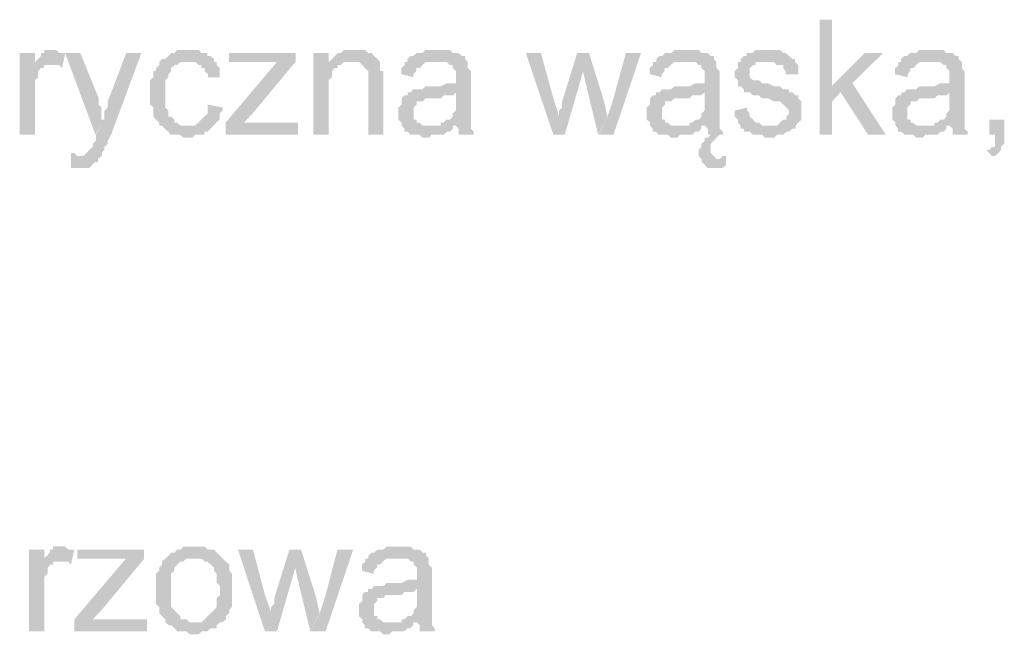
# Model space of a CAD drawing. Header units: millimetres. Extents: x -523 to 1404227, y -783705 to 1038705.
# Tile 154 of 256: x 407392 to 408768, y 233193 to 234053. Entities that reach past the tile are written whole.
import ezdxf

# ---------------------------------------------------------------- set-up
doc = ezdxf.new("R2010")
doc.units = ezdxf.units.MM
doc.linetypes.add('ACAD_ISO08W100', pattern=[36, 24, -3, 6, -3])
doc.layers.add('!!ELEKTRYKA', color=7, linetype='Continuous')

msp = doc.modelspace()

# ---------------------------------------------------------------- hatches: boundary and pattern name
at = {"layer": '!!ELEKTRYKA', "linetype": 'ACAD_ISO08W100'}
for points in [[(408526.95, 234052.59), (408509.57, 234052.59), (408509.57, 233891.71), (408526.95, 233891.71), (408526.95, 233938.27), (408538.84, 233950.98), (408526.95, 233959.49)], [(407412.88, 234006.05), (407391.69, 234006.05), (407391.69, 233891.69), (407412.88, 233891.69), (407412.88, 233951.04), (407412.88, 233955.27), (407412.88, 233959.51), (407412.88, 233963.66), (407412.88, 233967.9), (407417.49, 233972.14), (407417.49, 233976.38), (407417.49, 233976.38), (407417.49, 233980.61), (407421.17, 233984.85), (407425.78, 233984.85), (407425.78, 233989.09), (407429.47, 233989.09), (407434.07, 233989.09), (407412.88, 233989.09)], [(407438.88, 234010.3), (407438.88, 234010.3), (407429.66, 234010.3), (407425.98, 234010.3), (407425.98, 234006.06), (407421.37, 234006.06), (407421.37, 234001.82), (407417.69, 233997.58), (407413.08, 233993.34), (407413.08, 233989.11), (407434.27, 233989.11), (407438.88, 233989.11), (407442.56, 233989.11), (407447.17, 233989.11), (407450.85, 233984.87), (407455.46, 234006.06), (407450.85, 234006.06), (407447.17, 234006.06), (407442.56, 234010.3), (407442.56, 234010.3)], [(407476.36, 234006.04), (407455.17, 234006.04), (407497.54, 233891.73), (407510.44, 233912.92), (407505.83, 233912.92), (407505.83, 233921.39), (407505.83, 233925.63), (407505.83, 233929.87), (407502.15, 233934.1), (407502.15, 233938.34), (407502.15, 233942.58)], [(407561.76, 234006.06), (407540.57, 234006.06), (407514.79, 233938.27), (407514.79, 233938.27), (407514.79, 233934.04), (407514.79, 233929.8), (407510.18, 233925.56), (407510.18, 233921.33), (407510.18, 233917.09), (407510.18, 233912.85), (407498.21, 233891.67), (407498.21, 233891.67), (407498.21, 233887.53), (407498.21, 233883.29), (407493.61, 233879.05), (407493.61, 233874.82), (407489, 233870.58), (407489, 233870.58), (407489, 233870.58), (407485.32, 233866.35), (407485.32, 233866.35), (407480.71, 233862.11), (407472.42, 233862.11), (407506.5, 233862.11), (407506.5, 233866.35), (407506.5, 233866.35), (407510.18, 233870.58), (407510.18, 233874.82), (407514.79, 233879.05), (407514.79, 233883.29), (407519.39, 233891.67)], [(407629.08, 234010.26), (407624.48, 234010.26), (407620.8, 234010.26), (407616.2, 234010.26), (407611.59, 234010.26), (407607.91, 234006.02), (407603.31, 234006.02), (407599.63, 234001.79), (407599.63, 234001.79), (407595.03, 233997.56), (407590.43, 233997.56), (407586.75, 233993.32), (407586.75, 233989.09), (407582.14, 233984.86), (407582.14, 233980.62), (407578.46, 233980.62), (407578.46, 233976.39), (407578.46, 233972.16), (407573.86, 233967.92), (407573.86, 233963.69), (407573.86, 233959.46), (407573.86, 233955.22), (407573.86, 233950.99), (407573.86, 233942.52), (407573.86, 233938.29), (407573.86, 233934.05), (407578.46, 233929.82), (407578.46, 233925.59), (407578.46, 233921.35), (407578.46, 233917.12), (407582.14, 233912.89), (407582.14, 233912.89), (407586.75, 233908.65), (407586.75, 233904.42), (407624.48, 233904.42), (407624.48, 233904.42), (407620.8, 233904.42), (407616.2, 233904.42), (407611.59, 233908.65), (407607.91, 233908.65), (407607.91, 233912.89), (407603.31, 233917.12), (407603.31, 233917.12), (407599.63, 233917.12), (407599.63, 233921.35), (407599.63, 233925.59), (407595.03, 233929.82), (407595.03, 233934.05), (407595.03, 233938.29), (407595.03, 233942.52), (407595.03, 233950.99), (407595.03, 233950.99), (407595.03, 233955.22), (407595.03, 233959.46), (407595.03, 233963.69), (407595.03, 233967.92), (407599.63, 233972.16), (407599.63, 233976.39), (407603.31, 233980.62), (407603.31, 233984.86), (407603.31, 233984.86), (407607.91, 233989.09), (407611.59, 233989.09), (407616.2, 233993.32), (407620.8, 233993.32), (407624.48, 233993.32), (407629.08, 233993.32), (407663.13, 233993.32), (407663.13, 233997.56), (407658.53, 234001.79), (407653.93, 234001.79), (407653.93, 234006.02), (407650.25, 234006.02), (407645.65, 234006.02), (407641.97, 234010.26), (407637.36, 234010.26), (407632.76, 234010.26)], [(407777.16, 234006.01), (407684.27, 234006.01), (407684.27, 233993.32), (407731.17, 233993.32), (407734.85, 233993.32), (407739.45, 233993.32), (407743.13, 233993.32), (407747.73, 233993.32), (407752.32, 233993.32), (407777.16, 233993.32)], [(407823.4, 234006.02), (407802.27, 234006.02), (407802.27, 233891.71), (407823.4, 233891.71), (407823.4, 233955.2), (407823.4, 233959.43), (407823.4, 233963.75), (407823.4, 233967.98), (407828, 233972.21), (407828, 233976.43), (407828, 233980.66), (407831.67, 233984.89), (407831.67, 233984.89), (407836.27, 233984.89), (407836.27, 233989.11), (407839.94, 233989.11), (407823.4, 233989.11)], [(407857.66, 234010.25), (407857.66, 234010.25), (407853.06, 234010.25), (407849.39, 234010.25), (407844.79, 234010.25), (407840.2, 234006.03), (407836.52, 234006.03), (407831.93, 234001.8), (407831.93, 234001.8), (407828.25, 233997.57), (407823.66, 233993.35), (407853.06, 233993.35), (407857.66, 233993.35), (407861.33, 233993.35), (407865.92, 233993.35), (407870.52, 233989.12), (407870.52, 233989.12), (407874.19, 233984.89), (407878.79, 233980.67), (407878.79, 233980.67), (407878.79, 233976.35), (407878.79, 233972.12), (407878.79, 233967.9), (407878.79, 233963.67), (407878.79, 233891.73), (407899.92, 233891.73), (407899.92, 233963.67), (407899.92, 233963.67), (407899.92, 233972.12), (407899.92, 233976.35), (407899.92, 233980.67), (407895.33, 233980.67), (407895.33, 233984.89), (407895.33, 233989.12), (407895.33, 233993.35), (407891.65, 233997.57), (407891.65, 233997.57), (407887.06, 234001.8), (407883.38, 234006.03), (407878.79, 234006.03), (407878.79, 234006.03), (407874.19, 234010.25), (407870.52, 234010.25), (407861.33, 234010.25)], [(407975.61, 234010.26), (407971.02, 234010.26), (407967.35, 234010.26), (407962.76, 234010.26), (407959.09, 234010.26), (407954.49, 234006.04), (407949.9, 234006.04), (407946.23, 234006.04), (407941.64, 234001.81), (407937.97, 234001.81), (407933.38, 233997.59), (407933.38, 233993.37), (407971.02, 233993.37), (407975.61, 233993.37), (407980.2, 233993.37), (407983.87, 233993.37), (407988.47, 233993.37), (407993.06, 233989.14), (407996.73, 233989.14), (407996.73, 233984.92), (407996.73, 233984.92), (408001.32, 233980.7), (408001.32, 233976.38), (408001.32, 233972.16), (408001.32, 233972.16), (408001.32, 233963.71), (407996.73, 233963.71), (407993.06, 233963.71), (407993.06, 233963.71), (407988.47, 233963.71), (407980.2, 233959.49), (407975.61, 233959.49), (407971.02, 233959.49), (407967.35, 233959.49), (407959.09, 233959.49), (407954.49, 233955.27), (407949.9, 233955.27), (407949.9, 233955.27), (407946.23, 233955.27), (407941.64, 233955.27), (407937.97, 233951.04), (408001.32, 233951.04), (408001.32, 233942.59), (408001.32, 233938.28), (408001.32, 233934.06), (408001.32, 233929.83), (408001.32, 233925.61), (407996.73, 233921.39), (407996.73, 233921.39), (407996.73, 233917.16), (407993.06, 233912.94), (407988.47, 233912.94), (407983.87, 233908.72), (407980.2, 233908.72), (407980.2, 233904.49), (408001.32, 233904.49), (408001.32, 233904.49), (408004.99, 233900.18), (408004.99, 233895.95), (408004.99, 233891.73), (408026.11, 233891.73), (408026.11, 233891.73), (408026.11, 233895.95), (408022.44, 233900.18), (408022.44, 233904.49), (408022.44, 233908.72), (408022.44, 233908.72), (408022.44, 233912.94), (408022.44, 233917.16), (408022.44, 233921.39), (408022.44, 233925.61), (408022.44, 233934.06), (408022.44, 233938.28), (408022.44, 233967.94), (408022.44, 233967.94), (408022.44, 233972.16), (408022.44, 233976.38), (408022.44, 233980.7), (408017.85, 233984.92), (408017.85, 233984.92), (408017.85, 233989.14), (408017.85, 233993.37), (408014.17, 233997.59), (408014.17, 234001.81), (408009.58, 234001.81), (408004.99, 234006.04), (408001.32, 234006.04), (407996.73, 234006.04), (407993.06, 234010.26), (407988.47, 234010.26), (407983.87, 234010.26), (407980.2, 234010.26)], [(408120.08, 234006.05), (408098.99, 234006.05), (408137.51, 233891.69), (408145.76, 233917.09), (408137.51, 233942.5)], [(408187.37, 234006.02), (408170.87, 234006.02), (408149.78, 233938.26), (408149.78, 233934.04), (408149.78, 233929.82), (408145.19, 233925.61), (408145.19, 233921.39), (408145.19, 233917.17), (408145.19, 233917.17), (408136.94, 233891.68), (408153.45, 233891.68), (408179.12, 233980.62)], [(408187.28, 234006.06), (408179.04, 233980.67), (408183.62, 233959.49), (408200.12, 233891.76), (408212.95, 233917.15), (408208.37, 233938.32)], [(408260, 234006.06), (408238.92, 234006.06), (408221.51, 233942.54), (408213.26, 233917.16), (408200.43, 233891.77), (408221.51, 233891.77)], [(408323.3, 234010.22), (408319.64, 234010.22), (408315.06, 234010.22), (408310.47, 234010.22), (408306.81, 234010.22), (408302.23, 234006.01), (408297.65, 234006.01), (408293.99, 234006.01), (408289.41, 234001.79), (408285.74, 234001.79), (408281.16, 233997.58), (408281.16, 233993.27), (408319.64, 233993.27), (408323.3, 233993.27), (408327.88, 233993.27), (408331.54, 233993.27), (408336.12, 233993.27), (408340.7, 233989.06), (408344.37, 233989.06), (408344.37, 233984.85), (408344.37, 233984.85), (408348.95, 233980.63), (408348.95, 233976.42), (408348.95, 233972.11), (408348.95, 233972.11), (408348.95, 233963.69), (408344.37, 233963.69), (408340.7, 233963.69), (408340.7, 233963.69), (408336.12, 233963.69), (408327.88, 233959.47), (408323.3, 233959.47), (408319.64, 233959.47), (408315.06, 233959.47), (408306.81, 233959.47), (408302.23, 233955.17), (408297.65, 233955.17), (408297.65, 233955.17), (408293.99, 233955.17), (408289.41, 233955.17), (408285.74, 233950.95), (408348.95, 233950.95), (408348.95, 233942.53), (408348.95, 233938.31), (408348.95, 233934.01), (408348.95, 233929.8), (408348.95, 233925.58), (408344.37, 233921.37), (408344.37, 233921.37), (408344.37, 233917.06), (408340.7, 233912.85), (408336.12, 233912.85), (408331.54, 233908.64), (408327.88, 233908.64), (408327.88, 233904.42), (408348.95, 233904.42), (408348.95, 233904.42), (408353.53, 233900.21), (408353.53, 233895.9), (408353.53, 233891.69), (408357.19, 233891.69), (408353.53, 233887.48), (408348.95, 233887.48), (408348.95, 233883.26), (408344.37, 233879.05), (408344.37, 233879.05), (408344.37, 233874.74), (408340.7, 233870.53), (408340.7, 233866.32), (408340.7, 233862.1), (408344.37, 233857.8), (408370.02, 233857.8), (408365.44, 233857.8), (408361.77, 233862.1), (408361.77, 233862.1), (408357.19, 233866.32), (408357.19, 233870.53), (408357.19, 233874.74), (408357.19, 233879.05), (408361.77, 233883.26), (408361.77, 233883.26), (408365.44, 233887.48), (408365.44, 233887.48), (408370.02, 233891.69), (408374.6, 233891.69), (408374.6, 233891.69), (408374.6, 233895.9), (408370.02, 233900.21), (408370.02, 233904.42), (408370.02, 233908.64), (408370.02, 233908.64), (408370.02, 233912.85), (408370.02, 233917.06), (408370.02, 233921.37), (408370.02, 233925.58), (408370.02, 233934.01), (408370.02, 233938.31), (408370.02, 233967.9), (408370.02, 233967.9), (408370.02, 233972.11), (408370.02, 233976.42), (408370.02, 233980.63), (408365.44, 233984.85), (408365.44, 233984.85), (408365.44, 233989.06), (408365.44, 233993.27), (408361.77, 233997.58), (408361.77, 234001.79), (408357.19, 234001.79), (408353.53, 234006.01), (408348.95, 234006.01), (408344.37, 234006.01), (408340.7, 234010.22), (408336.12, 234010.22), (408331.54, 234010.22), (408327.88, 234010.22)], [(408433.03, 234010.25), (408433.03, 234010.25), (408424.79, 234010.25), (408420.21, 234010.25), (408415.64, 234006.04), (408415.64, 234006.04), (408411.98, 234006.04), (408407.4, 234006.04), (408407.4, 234001.83), (408403.74, 234001.83), (408399.16, 233997.62), (408399.16, 233993.32), (408437.6, 233993.32), (408437.6, 233993.32), (408441.26, 233993.32), (408445.84, 233993.32), (408449.5, 233989.11), (408454.08, 233989.11), (408458.65, 233989.11), (408458.65, 233984.9), (408462.32, 233980.69), (408462.32, 233976.39), (408479.71, 233976.39), (408479.71, 233980.69), (408479.71, 233984.9), (408479.71, 233989.11), (408475.13, 233993.32), (408475.13, 233997.62), (408475.13, 233997.62), (408471.47, 233997.62), (408466.89, 234001.83), (408462.32, 234006.04), (408458.65, 234006.04), (408458.65, 234006.04), (408454.08, 234010.25), (408449.5, 234010.25), (408445.84, 234010.25), (408441.26, 234010.25)], [(408598.38, 234006.09), (408572.77, 234006.09), (408526.13, 233959.45), (408538.93, 233951.04), (408577.34, 233891.78), (408602.03, 233891.78), (408555.39, 233963.75)], [(408665.47, 234010.27), (408661.81, 234010.27), (408657.24, 234010.27), (408652.67, 234010.27), (408649.02, 234010.27), (408644.45, 234006.06), (408640.79, 234006.06), (408636.22, 234006.06), (408631.65, 234001.86), (408628, 234001.86), (408623.43, 233997.56), (408623.43, 233993.36), (408661.81, 233993.36), (408665.47, 233993.36), (408670.04, 233993.36), (408674.61, 233993.36), (408678.26, 233993.36), (408682.83, 233989.15), (408686.49, 233989.15), (408686.49, 233984.86), (408686.49, 233984.86), (408691.06, 233980.66), (408691.06, 233976.45), (408691.06, 233972.16), (408691.06, 233972.16), (408691.06, 233963.75), (408686.49, 233963.75), (408682.83, 233963.75), (408682.83, 233963.75), (408678.26, 233963.75), (408670.04, 233959.45), (408665.47, 233959.45), (408661.81, 233959.45), (408657.24, 233959.45), (408649.02, 233959.45), (408644.45, 233955.25), (408640.79, 233955.25), (408640.79, 233955.25), (408636.22, 233955.25), (408631.65, 233955.25), (408628, 233951.05), (408691.06, 233951.05), (408691.06, 233942.55), (408691.06, 233938.34), (408691.06, 233934.05), (408691.06, 233929.84), (408691.06, 233925.64), (408686.49, 233921.34), (408686.49, 233921.34), (408686.49, 233917.14), (408682.83, 233912.94), (408678.26, 233912.94), (408674.61, 233908.64), (408670.04, 233908.64), (408670.04, 233904.44), (408691.06, 233904.44), (408691.06, 233904.44), (408695.63, 233900.23), (408695.63, 233896.03), (408695.63, 233891.73), (408716.65, 233891.73), (408716.65, 233891.73), (408716.65, 233896.03), (408712.08, 233900.23), (408712.08, 233904.44), (408712.08, 233908.64), (408712.08, 233908.64), (408712.08, 233912.94), (408712.08, 233917.14), (408712.08, 233921.34), (408712.08, 233925.64), (408712.08, 233934.05), (408712.08, 233938.34), (408712.08, 233967.95), (408712.08, 233967.95), (408712.08, 233972.16), (408712.08, 233976.45), (408712.08, 233980.66), (408708.42, 233984.86), (408708.42, 233984.86), (408708.42, 233989.15), (408708.42, 233993.36), (408703.85, 233997.56), (408703.85, 234001.86), (408699.28, 234001.86), (408695.63, 234006.06), (408691.06, 234006.06), (408686.49, 234006.06), (408682.83, 234010.27), (408678.26, 234010.27), (408674.61, 234010.27), (408670.04, 234010.27)], [(407663.1, 233993.32), (407629.06, 233993.32), (407629.06, 233993.32), (407633.66, 233993.32), (407637.34, 233993.32), (407641.94, 233989.09), (407645.62, 233989.09), (407645.62, 233984.86), (407650.22, 233984.86), (407650.22, 233980.63), (407654.82, 233976.4), (407654.82, 233972.16), (407671.38, 233972.16), (407671.38, 233976.4), (407671.38, 233980.63), (407671.38, 233984.86), (407666.78, 233989.09), (407666.78, 233993.32)], [(407776.93, 233993.38), (407751.17, 233993.38), (407679.44, 233908.67), (407679.44, 233891.75), (407705.19, 233908.67), (407717.15, 233921.36)], [(407823.66, 233993.35), (407823.66, 233989.12), (407840.2, 233989.12), (407844.79, 233993.35), (407849.39, 233993.35), (407853.06, 233993.35)], [(407933.36, 233993.38), (407929.69, 233993.38), (407929.69, 233989.07), (407925.1, 233984.84), (407925.1, 233980.62), (407925.1, 233976.4), (407941.62, 233972.17), (407941.62, 233976.4), (407946.21, 233980.62), (407946.21, 233984.84), (407950.81, 233984.84), (407954.48, 233989.07), (407954.48, 233989.07), (407959.07, 233993.38), (407962.74, 233993.38), (407967.33, 233993.38), (407971.92, 233993.38)], [(408280.44, 233993.34), (408276.77, 233993.34), (408276.77, 233989.13), (408272.19, 233984.91), (408272.19, 233980.61), (408272.19, 233976.39), (408288.68, 233972.18), (408288.68, 233976.39), (408293.26, 233980.61), (408293.26, 233984.91), (408297.84, 233984.91), (408301.51, 233989.13), (408301.51, 233989.13), (408306.09, 233993.34), (408310.67, 233993.34), (408314.33, 233993.34), (408318.91, 233993.34)], [(408399.12, 233993.34), (408395.46, 233993.34), (408395.46, 233989.13), (408395.46, 233984.83), (408390.88, 233980.62), (408390.88, 233976.41), (408390.88, 233972.2), (408395.46, 233967.89), (408395.46, 233963.68), (408395.46, 233959.47), (408399.12, 233959.47), (408403.7, 233955.26), (408403.7, 233950.96), (408408.27, 233950.96), (408408.27, 233950.96), (408411.93, 233950.96), (408416.51, 233946.75), (408420.17, 233946.75), (408424.75, 233946.75), (408429.32, 233942.54), (408432.99, 233942.54), (408437.56, 233942.54), (408445.8, 233938.33), (408450.38, 233938.33), (408454.04, 233938.33), (408458.62, 233934.03), (408458.62, 233934.03), (408463.19, 233929.82), (408463.19, 233929.82), (408466.85, 233925.61), (408466.85, 233921.4), (408463.19, 233917.09), (408463.19, 233912.88), (408458.62, 233912.88), (408454.04, 233908.67), (408454.04, 233908.67), (408450.38, 233904.46), (408445.8, 233904.46), (408437.56, 233904.46), (408399.12, 233904.46), (408399.12, 233900.16), (408403.7, 233900.16), (408403.7, 233895.95), (408408.27, 233895.95), (408411.93, 233895.95), (408416.51, 233891.74), (408420.17, 233891.74), (408424.75, 233891.74), (408429.32, 233891.74), (408432.99, 233887.53), (408437.56, 233887.53), (408442.14, 233887.53), (408445.8, 233887.53), (408450.38, 233891.74), (408454.04, 233891.74), (408458.62, 233891.74), (408463.19, 233895.95), (408466.85, 233895.95), (408471.43, 233900.16), (408476.01, 233900.16), (408476.01, 233904.46), (408479.67, 233908.67), (408479.67, 233908.67), (408484.24, 233912.88), (408484.24, 233917.09), (408484.24, 233921.4), (408484.24, 233925.61), (408484.24, 233925.61), (408484.24, 233929.82), (408484.24, 233934.03), (408484.24, 233938.33), (408479.67, 233942.54), (408479.67, 233946.75), (408476.01, 233946.75), (408471.43, 233950.96), (408466.85, 233950.96), (408466.85, 233955.26), (408463.19, 233955.26), (408458.62, 233955.26), (408454.04, 233959.47), (408450.38, 233959.47), (408445.8, 233959.47), (408437.56, 233963.68), (408437.56, 233963.68), (408432.99, 233963.68), (408429.32, 233963.68), (408424.75, 233967.89), (408420.17, 233967.89), (408420.17, 233967.89), (408416.51, 233967.89), (408411.93, 233972.2), (408411.93, 233976.41), (408411.93, 233980.62), (408411.93, 233980.62), (408411.93, 233984.83), (408416.51, 233989.13), (408420.17, 233989.13), (408420.17, 233993.34), (408424.75, 233993.34), (408429.32, 233993.34), (408437.56, 233993.34)], [(408623.37, 233993.38), (408619.72, 233993.38), (408619.72, 233989.08), (408615.15, 233984.88), (408615.15, 233980.68), (408615.15, 233976.38), (408632.51, 233972.18), (408632.51, 233976.38), (408636.17, 233980.68), (408636.17, 233984.88), (408640.74, 233984.88), (408644.39, 233989.08), (408644.39, 233989.08), (408648.96, 233993.38), (408653.53, 233993.38), (408657.19, 233993.38), (408661.76, 233993.38)], [(407937.48, 233950.97), (407933.81, 233950.97), (407933.81, 233946.75), (407929.22, 233946.75), (407925.55, 233942.52), (407925.55, 233938.3), (407925.55, 233934.08), (407920.96, 233929.85), (407920.96, 233925.63), (407920.96, 233921.4), (407920.96, 233921.4), (407920.96, 233917.09), (407920.96, 233912.86), (407925.55, 233908.64), (407925.55, 233904.42), (407929.22, 233900.19), (407929.22, 233900.19), (407929.22, 233895.97), (407933.81, 233895.97), (407937.48, 233891.75), (407942.08, 233891.75), (407946.67, 233891.75), (407950.34, 233891.75), (407954.93, 233887.52), (407958.6, 233887.52), (407963.19, 233887.52), (407967.79, 233891.75), (407971.46, 233891.75), (407976.05, 233891.75), (407980.64, 233891.75), (407984.31, 233891.75), (407988.9, 233895.97), (407992.58, 233895.97), (407997.17, 233900.19), (407997.17, 233904.42), (407963.19, 233904.42), (407963.19, 233904.42), (407958.6, 233904.42), (407954.93, 233904.42), (407950.34, 233908.64), (407946.67, 233908.64), (407946.67, 233912.86), (407942.08, 233912.86), (407942.08, 233917.09), (407942.08, 233921.4), (407942.08, 233925.63), (407942.08, 233929.85), (407946.67, 233934.08), (407946.67, 233934.08), (407946.67, 233938.3), (407950.34, 233938.3), (407954.93, 233938.3), (407958.6, 233942.52), (407963.19, 233942.52), (407967.79, 233942.52), (407971.46, 233942.52), (407976.05, 233942.52), (407980.64, 233942.52), (407984.31, 233946.75), (407988.9, 233946.75), (407992.58, 233946.75), (407997.17, 233946.75), (408001.76, 233950.97)], [(408284.54, 233951.03), (408280.88, 233951.03), (408280.88, 233946.81), (408276.3, 233946.81), (408272.63, 233942.51), (408272.63, 233938.29), (408272.63, 233934.08), (408268.05, 233929.87), (408268.05, 233925.56), (408268.05, 233921.35), (408268.05, 233921.35), (408268.05, 233917.13), (408268.05, 233912.92), (408272.63, 233908.7), (408272.63, 233904.4), (408276.3, 233900.18), (408276.3, 233900.18), (408276.3, 233895.97), (408280.88, 233895.97), (408284.54, 233891.76), (408289.12, 233891.76), (408293.7, 233891.76), (408297.37, 233891.76), (408301.95, 233887.54), (408306.53, 233887.54), (408310.19, 233887.54), (408314.77, 233891.76), (408318.44, 233891.76), (408323.02, 233891.76), (408327.6, 233891.76), (408331.26, 233891.76), (408335.84, 233895.97), (408340.42, 233895.97), (408344.09, 233900.18), (408344.09, 233904.4), (408310.19, 233904.4), (408310.19, 233904.4), (408306.53, 233904.4), (408301.95, 233904.4), (408297.37, 233908.7), (408293.7, 233908.7), (408293.7, 233912.92), (408289.12, 233912.92), (408289.12, 233917.13), (408289.12, 233921.35), (408289.12, 233925.56), (408289.12, 233929.87), (408293.7, 233934.08), (408293.7, 233934.08), (408293.7, 233938.29), (408297.37, 233938.29), (408301.95, 233938.29), (408306.53, 233942.51), (408310.19, 233942.51), (408314.77, 233942.51), (408318.44, 233942.51), (408323.02, 233942.51), (408327.6, 233942.51), (408331.26, 233946.81), (408335.84, 233946.81), (408340.42, 233946.81), (408344.09, 233946.81), (408348.67, 233951.03)], [(408628.37, 233950.98), (408623.8, 233950.98), (408623.8, 233946.78), (408619.23, 233946.78), (408615.58, 233942.57), (408615.58, 233938.28), (408615.58, 233934.07), (408611.01, 233929.87), (408611.01, 233925.57), (408611.01, 233921.37), (408611.01, 233921.37), (408611.01, 233917.16), (408611.01, 233912.87), (408615.58, 233908.66), (408615.58, 233904.46), (408619.23, 233900.16), (408619.23, 233900.16), (408619.23, 233895.96), (408623.8, 233895.96), (408628.37, 233891.76), (408632.03, 233891.76), (408636.6, 233891.76), (408640.25, 233891.76), (408644.82, 233887.46), (408649.39, 233887.46), (408653.05, 233887.46), (408657.62, 233891.76), (408662.19, 233891.76), (408665.85, 233891.76), (408670.42, 233891.76), (408674.07, 233891.76), (408678.64, 233895.96), (408683.21, 233895.96), (408686.87, 233900.16), (408686.87, 233904.46), (408653.05, 233904.46), (408653.05, 233904.46), (408649.39, 233904.46), (408644.82, 233904.46), (408640.25, 233908.66), (408636.6, 233908.66), (408636.6, 233912.87), (408632.03, 233912.87), (408632.03, 233917.16), (408632.03, 233921.37), (408632.03, 233925.57), (408632.03, 233929.87), (408636.6, 233934.07), (408636.6, 233934.07), (408636.6, 233938.28), (408640.25, 233938.28), (408644.82, 233938.28), (408649.39, 233942.57), (408653.05, 233942.57), (408657.62, 233942.57), (408662.19, 233942.57), (408665.85, 233942.57), (408670.42, 233942.57), (408674.07, 233946.78), (408678.64, 233946.78), (408683.21, 233946.78), (408686.87, 233946.78), (408691.44, 233950.98)], [(407654.38, 233934.04), (407654.38, 233929.8), (407654.38, 233925.57), (407654.38, 233921.34), (407649.78, 233917.11), (407649.78, 233917.11), (407645.18, 233912.87), (407641.5, 233908.64), (407641.5, 233908.64), (407636.9, 233904.41), (407633.22, 233904.41), (407624.01, 233904.41), (407586.28, 233904.41), (407590.88, 233904.41), (407594.56, 233900.17), (407599.17, 233895.94), (407599.17, 233895.94), (407602.85, 233891.71), (407607.45, 233891.71), (407612.05, 233891.71), (407615.73, 233891.71), (407620.33, 233887.47), (407628.61, 233887.47), (407633.22, 233887.47), (407636.9, 233891.71), (407641.5, 233891.71), (407645.18, 233891.71), (407649.78, 233891.71), (407649.78, 233895.94), (407654.38, 233895.94), (407658.06, 233900.17), (407658.06, 233900.17), (407662.66, 233904.41), (407666.34, 233908.64), (407666.34, 233908.64), (407670.95, 233912.87), (407670.95, 233917.11), (407670.95, 233921.34), (407675.55, 233925.57), (407675.55, 233929.8)], [(408408.27, 233929.82), (408390.88, 233925.61), (408390.88, 233925.61), (408390.88, 233921.4), (408390.88, 233917.09), (408395.46, 233912.88), (408395.46, 233908.67), (408399.12, 233904.46), (408437.56, 233904.46), (408437.56, 233904.46), (408432.99, 233904.46), (408429.32, 233904.46), (408424.75, 233908.67), (408420.17, 233908.67), (408416.51, 233912.88), (408416.51, 233912.88), (408411.93, 233917.09), (408411.93, 233921.4), (408408.27, 233925.61)], [(407780.61, 233908.67), (407730.02, 233908.67), (407726.34, 233908.67), (407721.74, 233908.67), (407717.15, 233908.67), (407713.47, 233908.67), (407708.87, 233908.67), (407705.19, 233908.67), (407679.44, 233891.75), (407780.61, 233891.75)], [(408767.69, 233912.87), (408746.68, 233912.87), (408746.68, 233891.77), (408754.9, 233891.77), (408754.9, 233887.48), (408754.9, 233883.28), (408754.9, 233879.08), (408754.9, 233874.79), (408750.34, 233874.79), (408746.68, 233870.59), (408742.12, 233870.59), (408750.34, 233862.1), (408750.34, 233862.1), (408754.9, 233862.1), (408759.47, 233866.3), (408759.47, 233866.3), (408763.12, 233870.59), (408763.12, 233874.79), (408767.69, 233879.08), (408767.69, 233883.28), (408767.69, 233887.48), (408767.69, 233891.77)], [(407463.45, 233866.31), (407463.45, 233845.21), (407468.06, 233845.21), (407471.74, 233845.21), (407476.35, 233845.21), (407480.03, 233845.21), (407484.64, 233845.21), (407489.24, 233845.21), (407492.93, 233849.45), (407492.93, 233849.45), (407497.53, 233853.69), (407501.21, 233853.69), (407501.21, 233857.92), (407505.82, 233862.16), (407471.74, 233862.16), (407471.74, 233862.16), (407468.06, 233866.31)], [(408378.53, 233862.1), (408378.53, 233862.1), (408373.95, 233862.1), (408373.95, 233862.1), (408370.28, 233857.8), (408344.65, 233857.8), (408344.65, 233853.59), (408349.23, 233849.38), (408349.23, 233849.38), (408352.89, 233845.16), (408352.89, 233845.16), (408357.47, 233845.16), (408361.13, 233845.16), (408365.71, 233845.16), (408370.28, 233845.16), (408373.95, 233845.16), (408378.53, 233849.38)], [(407451.29, 233316.02), (407451.29, 233316.02), (407442.08, 233316.02), (407438.4, 233316.02), (407438.4, 233311.78), (407433.79, 233311.78), (407433.79, 233307.54), (407430.11, 233303.31), (407425.5, 233299.07), (407425.5, 233294.83), (407446.69, 233294.83), (407451.29, 233294.83), (407454.98, 233294.83), (407459.59, 233294.83), (407463.27, 233290.59), (407467.88, 233311.78), (407463.27, 233311.78), (407459.59, 233311.78), (407454.98, 233316.02), (407454.98, 233316.02)], [(407637.58, 233315.96), (407629.3, 233315.96), (407624.7, 233315.96), (407621.02, 233315.96), (407616.42, 233311.73), (407611.82, 233311.73), (407611.82, 233311.73), (407608.14, 233307.5), (407603.53, 233307.5), (407599.85, 233303.27), (407599.85, 233303.27), (407595.25, 233299.03), (407637.58, 233299.03), (407637.58, 233299.03), (407642.18, 233299.03), (407645.86, 233299.03), (407650.47, 233294.8), (407654.15, 233294.8), (407658.75, 233290.57), (407658.75, 233290.57), (407663.35, 233286.33), (407663.35, 233282.1), (407667.03, 233277.87), (407667.03, 233273.63), (407667.03, 233269.4), (407667.03, 233265.17), (407671.63, 233260.94), (407671.63, 233256.7), (407671.63, 233256.7), (407671.63, 233248.24), (407667.03, 233244), (407667.03, 233239.77), (407667.03, 233235.54), (407667.03, 233231.3), (407663.35, 233227.07), (407663.35, 233227.07), (407658.75, 233222.84), (407658.75, 233222.84), (407654.15, 233218.61), (407650.47, 233214.37), (407650.47, 233214.37), (407645.86, 233210.14), (407642.18, 233210.14), (407637.58, 233210.14), (407595.25, 233210.14), (407599.85, 233205.91), (407603.53, 233205.91), (407608.14, 233201.67), (407608.14, 233201.67), (407611.82, 233197.44), (407616.42, 233197.44), (407621.02, 233197.44), (407624.7, 233197.44), (407629.3, 233193.21), (407637.58, 233193.21), (407637.58, 233193.21), (407642.18, 233193.21), (407645.86, 233197.44), (407650.47, 233197.44), (407654.15, 233197.44), (407658.75, 233201.67), (407663.35, 233201.67), (407667.03, 233201.67), (407667.03, 233205.91), (407671.63, 233210.14), (407675.31, 233210.14), (407679.91, 233214.37), (407679.91, 233218.61), (407684.51, 233222.84), (407684.51, 233222.84), (407684.51, 233227.07), (407688.19, 233231.3), (407688.19, 233231.3), (407688.19, 233235.54), (407688.19, 233239.77), (407688.19, 233248.24), (407688.19, 233252.47), (407688.19, 233256.7), (407688.19, 233260.94), (407688.19, 233265.17), (407688.19, 233269.4), (407688.19, 233273.63), (407688.19, 233277.87), (407684.51, 233282.1), (407684.51, 233286.33), (407684.51, 233290.57), (407679.91, 233294.8), (407675.31, 233299.03), (407675.31, 233299.03), (407671.63, 233303.27), (407667.03, 233307.5), (407667.03, 233307.5), (407663.35, 233311.73), (407658.75, 233311.73), (407654.15, 233311.73), (407650.47, 233315.96), (407645.86, 233315.96), (407642.18, 233315.96)], [(407921.11, 233315.96), (407916.52, 233315.96), (407912.85, 233315.96), (407908.25, 233315.96), (407904.58, 233315.96), (407899.99, 233311.74), (407895.4, 233311.74), (407891.72, 233311.74), (407887.13, 233307.51), (407883.46, 233307.51), (407878.86, 233303.29), (407878.86, 233299.06), (407916.52, 233299.06), (407921.11, 233299.06), (407925.71, 233299.06), (407929.38, 233299.06), (407933.97, 233299.06), (407938.56, 233294.84), (407942.24, 233294.84), (407942.24, 233290.61), (407942.24, 233290.61), (407946.83, 233286.29), (407946.83, 233282.07), (407946.83, 233277.84), (407946.83, 233277.84), (407946.83, 233269.39), (407942.24, 233269.39), (407938.56, 233269.39), (407938.56, 233269.39), (407933.97, 233269.39), (407925.71, 233265.17), (407921.11, 233265.17), (407916.52, 233265.17), (407912.85, 233265.17), (407904.58, 233265.17), (407899.99, 233260.94), (407895.4, 233260.94), (407895.4, 233260.94), (407891.72, 233260.94), (407887.13, 233260.94), (407883.46, 233256.72), (407946.83, 233256.72), (407946.83, 233248.27), (407946.83, 233244.04), (407946.83, 233239.73), (407946.83, 233235.5), (407946.83, 233231.28), (407942.24, 233227.05), (407942.24, 233227.05), (407942.24, 233222.83), (407938.56, 233218.6), (407933.97, 233218.6), (407929.38, 233214.38), (407925.71, 233214.38), (407925.71, 233210.15), (407946.83, 233210.15), (407946.83, 233210.15), (407950.5, 233205.93), (407950.5, 233201.7), (407950.5, 233197.39), (407971.63, 233197.39), (407971.63, 233197.39), (407971.63, 233201.7), (407967.96, 233205.93), (407967.96, 233210.15), (407967.96, 233214.38), (407967.96, 233214.38), (407967.96, 233218.6), (407967.96, 233222.83), (407967.96, 233227.05), (407967.96, 233231.28), (407967.96, 233239.73), (407967.96, 233244.04), (407967.96, 233273.62), (407967.96, 233273.62), (407967.96, 233277.84), (407967.96, 233282.07), (407967.96, 233286.29), (407963.36, 233290.61), (407963.36, 233290.61), (407963.36, 233294.84), (407963.36, 233299.06), (407959.69, 233303.29), (407959.69, 233307.51), (407955.1, 233307.51), (407950.5, 233311.74), (407946.83, 233311.74), (407942.24, 233311.74), (407938.56, 233315.96), (407933.97, 233315.96), (407929.38, 233315.96), (407925.71, 233315.96)], [(407425.99, 233311.72), (407404.8, 233311.72), (407404.8, 233197.47), (407425.99, 233197.47), (407425.99, 233256.71), (407425.99, 233260.95), (407425.99, 233265.19), (407425.99, 233269.43), (407425.99, 233273.66), (407430.6, 233277.9), (407430.6, 233282.05), (407430.6, 233282.05), (407430.6, 233286.29), (407434.28, 233290.53), (407438.89, 233290.53), (407438.89, 233294.76), (407442.57, 233294.76), (407447.18, 233294.76), (407425.99, 233294.76)], [(407565.44, 233311.74), (407472.42, 233311.74), (407472.42, 233299.03), (407519.39, 233299.03), (407523.08, 233299.03), (407527.68, 233299.03), (407531.37, 233299.03), (407535.97, 233299.03), (407540.57, 233299.03), (407565.44, 233299.03)], [(407717.84, 233311.7), (407696.69, 233311.7), (407734.39, 233197.39), (407743.59, 233222.87), (407734.39, 233248.25)], [(407785.21, 233311.76), (407768.66, 233311.76), (407747.51, 233244), (407747.51, 233239.77), (407747.51, 233235.54), (407742.92, 233231.31), (407742.92, 233227.09), (407742.92, 233222.86), (407742.92, 233222.86), (407734.64, 233197.48), (407751.19, 233197.48), (407776.93, 233286.38)], [(407785.01, 233311.74), (407776.74, 233286.37), (407781.33, 233265.23), (407797.87, 233197.49), (407810.74, 233222.86), (407806.15, 233244)], [(407857.86, 233311.75), (407835.8, 233311.75), (407819.26, 233248.25), (407810.99, 233222.88), (407798.13, 233197.43), (407819.26, 233197.43)], [(407565.91, 233299.02), (407540.12, 233299.02), (407468.28, 233214.38), (407468.28, 233197.43), (407494.07, 233214.38), (407506.04, 233227.09)], [(407595.03, 233299.04), (407595.03, 233299.04), (407590.42, 233294.81), (407590.42, 233290.57), (407586.74, 233286.34), (407586.74, 233282.11), (407582.14, 233277.87), (407582.14, 233273.64), (407582.14, 233269.41), (407582.14, 233265.17), (407582.14, 233260.94), (407582.14, 233256.71), (407582.14, 233256.71), (407582.14, 233248.24), (407582.14, 233244.01), (407582.14, 233239.77), (407582.14, 233235.54), (407586.74, 233231.31), (407586.74, 233227.07), (407586.74, 233222.84), (407590.42, 233218.61), (407590.42, 233218.61), (407595.03, 233214.37), (407595.03, 233210.14), (407637.36, 233210.14), (407632.76, 233210.14), (407629.08, 233210.14), (407624.47, 233214.37), (407619.87, 233214.37), (407616.19, 233214.37), (407616.19, 233218.61), (407611.59, 233222.84), (407611.59, 233222.84), (407607.91, 233227.07), (407607.91, 233227.07), (407603.31, 233231.31), (407603.31, 233235.54), (407603.31, 233239.77), (407603.31, 233244.01), (407603.31, 233248.24), (407603.31, 233256.71), (407603.31, 233256.71), (407603.31, 233260.94), (407603.31, 233265.17), (407603.31, 233269.41), (407603.31, 233273.64), (407603.31, 233277.87), (407607.91, 233282.11), (407607.91, 233286.34), (407611.59, 233290.57), (407611.59, 233290.57), (407616.19, 233294.81), (407619.87, 233294.81), (407624.47, 233299.04), (407629.08, 233299.04), (407632.76, 233299.04), (407637.36, 233299.04)], [(407878.16, 233299.08), (407874.49, 233299.08), (407874.49, 233294.86), (407869.89, 233290.63), (407869.89, 233286.41), (407869.89, 233282.09), (407886.43, 233277.86), (407886.43, 233282.09), (407891.02, 233286.41), (407891.02, 233290.63), (407895.61, 233290.63), (407899.29, 233294.86), (407899.29, 233294.86), (407903.88, 233299.08), (407907.55, 233299.08), (407912.14, 233299.08), (407916.74, 233299.08)], [(407882.29, 233256.73), (407878.61, 233256.73), (407878.61, 233252.5), (407874.02, 233252.5), (407870.34, 233248.27), (407870.34, 233244.05), (407870.34, 233239.82), (407865.75, 233235.6), (407865.75, 233231.28), (407865.75, 233227.06), (407865.75, 233227.06), (407865.75, 233222.83), (407865.75, 233218.61), (407870.34, 233214.38), (407870.34, 233210.15), (407874.02, 233205.93), (407874.02, 233205.93), (407874.02, 233201.7), (407878.61, 233201.7), (407882.29, 233197.48), (407886.88, 233197.48), (407891.47, 233197.48), (407895.15, 233197.48), (407899.74, 233193.25), (407903.41, 233193.25), (407908.01, 233193.25), (407912.6, 233197.48), (407916.27, 233197.48), (407920.87, 233197.48), (407925.46, 233197.48), (407929.13, 233197.48), (407933.73, 233201.7), (407937.4, 233201.7), (407941.99, 233205.93), (407941.99, 233210.15), (407908.01, 233210.15), (407908.01, 233210.15), (407903.41, 233210.15), (407899.74, 233210.15), (407895.15, 233214.38), (407891.47, 233214.38), (407891.47, 233218.61), (407886.88, 233218.61), (407886.88, 233222.83), (407886.88, 233227.06), (407886.88, 233231.28), (407886.88, 233235.6), (407891.47, 233239.82), (407891.47, 233239.82), (407891.47, 233244.05), (407895.15, 233244.05), (407899.74, 233244.05), (407903.41, 233248.27), (407908.01, 233248.27), (407912.6, 233248.27), (407916.27, 233248.27), (407920.87, 233248.27), (407925.46, 233248.27), (407929.13, 233252.5), (407933.73, 233252.5), (407937.4, 233252.5), (407941.99, 233252.5), (407946.58, 233256.73)], [(407569.59, 233214.38), (407518.94, 233214.38), (407515.25, 233214.38), (407510.65, 233214.38), (407506.04, 233214.38), (407502.36, 233214.38), (407497.75, 233214.38), (407494.07, 233214.38), (407468.28, 233197.43), (407569.59, 233197.43)]]:
    msp.add_hatch(color=7, dxfattribs=at).paths.add_polyline_path(points)

doc.saveas('drawing.dxf')
